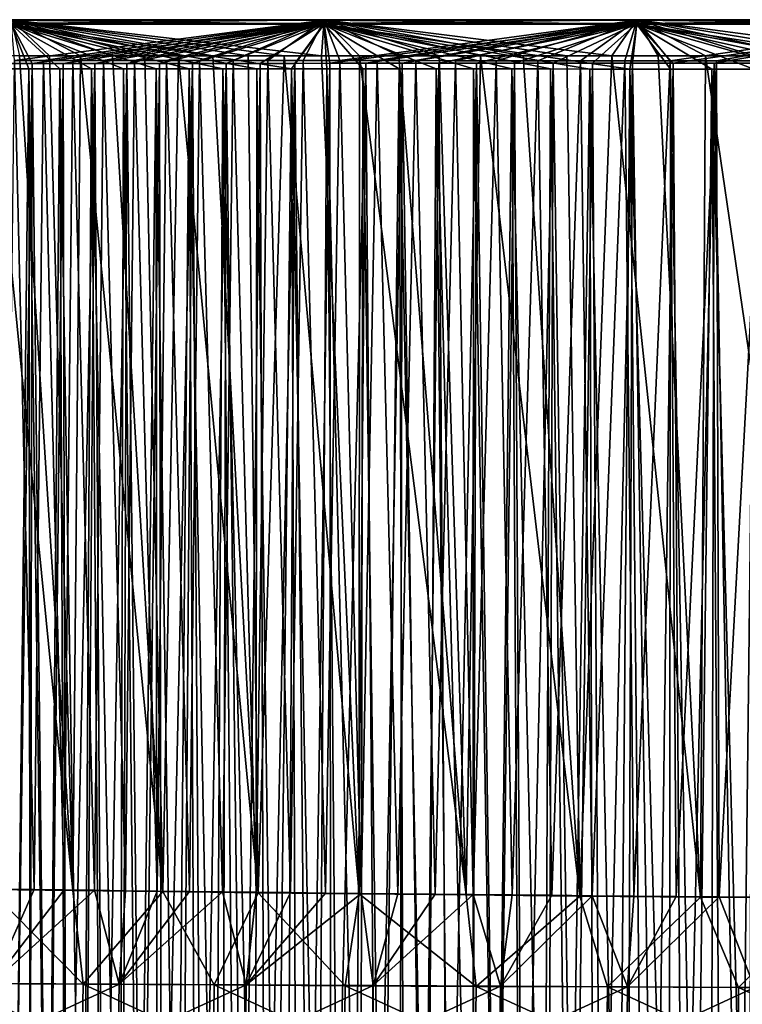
# Model space of a CAD drawing. Header units: millimetres. Extents: x -250 to 250, y -10 to 850.
# Tile 233 of 235: x -108 to -45, y 764 to 850. Entities that reach past the tile are written whole.
import ezdxf

# ---------------------------------------------------------------- set-up
doc = ezdxf.new("R2010")
doc.units = ezdxf.units.MM
doc.header["$LTSCALE"] = 81.481551
for name, color, linetype in [('37', 7, 'CONTINUOUS'), ('38', 7, 'CONTINUOUS'), ('44', 7, 'CONTINUOUS'), ('45', 7, 'CONTINUOUS'), ('47', 7, 'CONTINUOUS')]:
    doc.layers.add(name, color=color, linetype=linetype)

msp = doc.modelspace()

# ---------------------------------------------------------------- linework, layer by layer
at = {"layer": '37', "linetype": 'CONTINUOUS'}
for points in [[(-109.718, 845.835, 0.003), (-107.059, 845.836, 0.003), (-108.804, 724.481, 4.24), (-109.718, 845.835, 0.003)], [(-108.804, 724.481, 4.24), (-107.059, 845.836, 0.003), (-107.267, 724.481, 4.24), (-108.804, 724.481, 4.24)], [(-107.267, 724.481, 4.24), (-107.059, 845.836, 0.003), (-105.705, 724.481, 4.24), (-107.267, 724.481, 4.24)], [(-107.059, 845.836, 0.003), (-104.359, 845.837, 0.003), (-105.705, 724.481, 4.24), (-107.059, 845.836, 0.003)], [(-105.705, 724.481, 4.24), (-104.359, 845.837, 0.003), (-104.119, 724.481, 4.24), (-105.705, 724.481, 4.24)], [(-104.359, 845.837, 0.003), (-101.613, 845.838, 0.003), (-104.119, 724.481, 4.24), (-104.359, 845.837, 0.003)], [(-104.119, 724.481, 4.24), (-101.613, 845.838, 0.003), (-102.509, 724.481, 4.24), (-104.119, 724.481, 4.24)], [(-102.509, 724.481, 4.24), (-101.613, 845.838, 0.003), (-100.874, 724.481, 4.24), (-102.509, 724.481, 4.24)], [(-101.613, 845.838, 0.003), (-98.825, 845.839, 0.003), (-100.874, 724.481, 4.24), (-101.613, 845.838, 0.003)], [(-100.874, 724.481, 4.24), (-98.825, 845.839, 0.003), (-99.212, 724.481, 4.24), (-100.874, 724.481, 4.24)], [(-99.212, 724.481, 4.24), (-98.825, 845.839, 0.003), (-97.524, 724.481, 4.24), (-99.212, 724.481, 4.24)], [(-98.825, 845.839, 0.003), (-95.995, 845.84, 0.003), (-97.524, 724.481, 4.24), (-98.825, 845.839, 0.003)], [(-97.524, 724.481, 4.24), (-95.995, 845.84, 0.003), (-95.809, 724.481, 4.24), (-97.524, 724.481, 4.24)], [(-95.995, 845.84, 0.003), (-93.12, 845.841, 0.003), (-95.809, 724.481, 4.24), (-95.995, 845.84, 0.003)], [(-95.809, 724.481, 4.24), (-93.12, 845.841, 0.003), (-94.068, 724.481, 4.241), (-95.809, 724.481, 4.24)], [(-94.068, 724.481, 4.241), (-93.12, 845.841, 0.003), (-92.3, 724.481, 4.241), (-94.068, 724.481, 4.241)], [(-93.12, 845.841, 0.003), (-90.199, 845.842, 0.003), (-92.3, 724.481, 4.241), (-93.12, 845.841, 0.003)], [(-92.3, 724.481, 4.241), (-90.199, 845.842, 0.003), (-90.504, 724.481, 4.241), (-92.3, 724.481, 4.241)], [(-90.504, 724.481, 4.241), (-90.199, 845.842, 0.003), (-88.678, 724.481, 4.241), (-90.504, 724.481, 4.241)], [(-90.199, 845.842, 0.003), (-87.229, 845.843, 0.003), (-88.678, 724.481, 4.241), (-90.199, 845.842, 0.003)], [(-88.678, 724.481, 4.241), (-87.229, 845.843, 0.003), (-86.824, 724.481, 4.241), (-88.678, 724.481, 4.241)], [(-87.229, 845.843, 0.003), (-84.214, 845.844, 0.003), (-86.824, 724.481, 4.241), (-87.229, 845.843, 0.003)], [(-86.824, 724.481, 4.241), (-84.214, 845.844, 0.003), (-84.942, 724.481, 4.241), (-86.824, 724.481, 4.241)], [(-84.942, 724.481, 4.241), (-84.214, 845.844, 0.003), (-83.03, 724.481, 4.241), (-84.942, 724.481, 4.241)], [(-84.214, 845.844, 0.003), (-81.153, 845.845, 0.003), (-83.03, 724.481, 4.241), (-84.214, 845.844, 0.003)], [(-83.03, 724.481, 4.241), (-81.153, 845.845, 0.003), (-81.089, 724.481, 4.241), (-83.03, 724.481, 4.241)], [(-81.153, 845.845, 0.003), (-78.044, 845.846, 0.003), (-81.089, 724.481, 4.241), (-81.153, 845.845, 0.003)], [(-81.089, 724.481, 4.241), (-78.044, 845.846, 0.003), (-79.116, 724.481, 4.241), (-81.089, 724.481, 4.241)], [(-79.116, 724.481, 4.241), (-78.044, 845.846, 0.003), (-77.111, 724.481, 4.241), (-79.116, 724.481, 4.241)], [(-78.044, 845.846, 0.003), (-74.884, 845.847, 0.003), (-77.111, 724.481, 4.241), (-78.044, 845.846, 0.003)], [(-77.111, 724.481, 4.241), (-74.884, 845.847, 0.003), (-75.076, 724.481, 4.241), (-77.111, 724.481, 4.241)], [(-75.076, 724.481, 4.241), (-74.884, 845.847, 0.003), (-73.01, 724.481, 4.241), (-75.076, 724.481, 4.241)], [(-74.884, 845.847, 0.003), (-71.672, 845.848, 0.003), (-73.01, 724.481, 4.241), (-74.884, 845.847, 0.003)], [(-73.01, 724.481, 4.241), (-71.672, 845.848, 0.003), (-70.912, 724.481, 4.241), (-73.01, 724.481, 4.241)], [(-71.672, 845.848, 0.003), (-68.41, 845.849, 0.003), (-70.912, 724.481, 4.241), (-71.672, 845.848, 0.003)], [(-70.912, 724.481, 4.241), (-68.41, 845.849, 0.003), (-68.779, 724.481, 4.241), (-70.912, 724.481, 4.241)], [(-68.779, 724.481, 4.241), (-68.41, 845.849, 0.003), (-66.611, 724.481, 4.241), (-68.779, 724.481, 4.241)], [(-68.41, 845.849, 0.003), (-65.098, 845.85, 0.003), (-66.611, 724.481, 4.241), (-68.41, 845.849, 0.003)], [(-66.611, 724.481, 4.241), (-65.098, 845.85, 0.003), (-64.411, 724.481, 4.241), (-66.611, 724.481, 4.241)], [(-65.098, 845.85, 0.003), (-61.734, 845.851, 0.002), (-64.411, 724.481, 4.241), (-65.098, 845.85, 0.003)], [(-64.411, 724.481, 4.241), (-61.734, 845.851, 0.002), (-62.177, 724.481, 4.241), (-64.411, 724.481, 4.241)], [(-62.177, 724.481, 4.241), (-61.734, 845.851, 0.002), (-59.908, 724.481, 4.241), (-62.177, 724.481, 4.241)], [(-61.734, 845.851, 0.002), (-58.314, 845.852, 0.002), (-59.908, 724.481, 4.241), (-61.734, 845.851, 0.002)], [(-59.908, 724.481, 4.241), (-58.314, 845.852, 0.002), (-57.602, 724.481, 4.241), (-59.908, 724.481, 4.241)], [(-58.314, 845.852, 0.002), (-54.839, 845.853, 0.002), (-57.602, 724.481, 4.241), (-58.314, 845.852, 0.002)], [(-57.602, 724.481, 4.241), (-54.839, 845.853, 0.002), (-55.259, 724.481, 4.241), (-57.602, 724.481, 4.241)], [(-55.259, 724.481, 4.241), (-54.839, 845.853, 0.002), (-52.879, 724.481, 4.241), (-55.259, 724.481, 4.241)], [(-54.839, 845.853, 0.002), (-51.312, 845.854, 0.002), (-52.879, 724.481, 4.241), (-54.839, 845.853, 0.002)], [(-52.879, 724.481, 4.241), (-51.312, 845.854, 0.002), (-50.464, 724.481, 4.241), (-52.879, 724.481, 4.241)], [(-51.312, 845.854, 0.002), (-47.731, 845.854, 0.002), (-50.464, 724.481, 4.241), (-51.312, 845.854, 0.002)], [(-50.464, 724.481, 4.241), (-47.731, 845.854, 0.002), (-48.01, 724.481, 4.241), (-50.464, 724.481, 4.241)], [(-48.01, 724.481, 4.241), (-47.731, 845.854, 0.002), (-45.518, 724.481, 4.241), (-48.01, 724.481, 4.241)], [(-47.731, 845.854, 0.002), (-44.092, 845.855, 0.002), (-45.518, 724.481, 4.241), (-47.731, 845.854, 0.002)], [(-45.518, 724.481, 4.241), (-44.092, 845.855, 0.002), (-42.984, 724.481, 4.241), (-45.518, 724.481, 4.241)], [(-107.354, 845.367, 399.997), (-110.013, 845.368, 399.997), (-108.715, 724.481, 395.776), (-107.354, 845.367, 399.997)], [(-107.221, 724.481, 395.776), (-107.354, 845.367, 399.997), (-108.715, 724.481, 395.776), (-107.221, 724.481, 395.776)], [(-104.652, 845.366, 399.997), (-107.354, 845.367, 399.997), (-105.707, 724.481, 395.776), (-104.652, 845.366, 399.997)], [(-105.707, 724.481, 395.776), (-107.354, 845.367, 399.997), (-107.221, 724.481, 395.776), (-105.707, 724.481, 395.776)], [(-104.172, 724.481, 395.776), (-104.652, 845.366, 399.997), (-105.707, 724.481, 395.776), (-104.172, 724.481, 395.776)], [(-101.905, 845.365, 399.997), (-104.652, 845.366, 399.997), (-102.617, 724.481, 395.776), (-101.905, 845.365, 399.997)], [(-102.617, 724.481, 395.776), (-104.652, 845.366, 399.997), (-104.172, 724.481, 395.776), (-102.617, 724.481, 395.776)], [(-101.039, 724.481, 395.776), (-101.905, 845.365, 399.997), (-102.617, 724.481, 395.776), (-101.039, 724.481, 395.776)], [(-99.115, 845.364, 399.997), (-101.905, 845.365, 399.997), (-99.44, 724.481, 395.776), (-99.115, 845.364, 399.997)], [(-99.44, 724.481, 395.776), (-101.905, 845.365, 399.997), (-101.039, 724.481, 395.776), (-99.44, 724.481, 395.776)], [(-97.821, 724.481, 395.776), (-99.115, 845.364, 399.997), (-99.44, 724.481, 395.776), (-97.821, 724.481, 395.776)], [(-96.283, 845.363, 399.997), (-99.115, 845.364, 399.997), (-97.821, 724.481, 395.776), (-96.283, 845.363, 399.997)], [(-96.18, 724.481, 395.776), (-96.283, 845.363, 399.997), (-97.821, 724.481, 395.776), (-96.18, 724.481, 395.776)], [(-93.406, 845.362, 399.997), (-96.283, 845.363, 399.997), (-94.516, 724.481, 395.776), (-93.406, 845.362, 399.997)], [(-94.516, 724.481, 395.776), (-96.283, 845.363, 399.997), (-96.18, 724.481, 395.776), (-94.516, 724.481, 395.776)], [(-92.829, 724.481, 395.776), (-93.406, 845.362, 399.997), (-94.516, 724.481, 395.776), (-92.829, 724.481, 395.776)], [(-90.482, 845.361, 399.997), (-93.406, 845.362, 399.997), (-91.119, 724.481, 395.776), (-90.482, 845.361, 399.997)], [(-91.119, 724.481, 395.776), (-93.406, 845.362, 399.997), (-92.829, 724.481, 395.776), (-91.119, 724.481, 395.776)], [(-89.387, 724.481, 395.776), (-90.482, 845.361, 399.997), (-91.119, 724.481, 395.776), (-89.387, 724.481, 395.776)], [(-87.509, 845.36, 399.997), (-90.482, 845.361, 399.997), (-87.632, 724.481, 395.776), (-87.509, 845.36, 399.997)], [(-87.632, 724.481, 395.776), (-90.482, 845.361, 399.997), (-89.387, 724.481, 395.776), (-87.632, 724.481, 395.776)], [(-85.853, 724.481, 395.776), (-87.509, 845.36, 399.997), (-87.632, 724.481, 395.776), (-85.853, 724.481, 395.776)], [(-84.489, 845.359, 399.997), (-87.509, 845.36, 399.997), (-85.853, 724.481, 395.776), (-84.489, 845.359, 399.997)], [(-84.049, 724.481, 395.776), (-84.489, 845.359, 399.997), (-85.853, 724.481, 395.776), (-84.049, 724.481, 395.776)], [(-81.424, 845.358, 399.997), (-84.489, 845.359, 399.997), (-82.221, 724.481, 395.776), (-81.424, 845.358, 399.997)], [(-82.221, 724.481, 395.776), (-84.489, 845.359, 399.997), (-84.049, 724.481, 395.776), (-82.221, 724.481, 395.776)], [(-80.369, 724.481, 395.776), (-81.424, 845.358, 399.997), (-82.221, 724.481, 395.776), (-80.369, 724.481, 395.776)], [(-78.31, 845.357, 399.997), (-81.424, 845.358, 399.997), (-78.492, 724.481, 395.776), (-78.31, 845.357, 399.997)], [(-78.492, 724.481, 395.776), (-81.424, 845.358, 399.997), (-80.369, 724.481, 395.776), (-78.492, 724.481, 395.776)], [(-76.59, 724.481, 395.776), (-78.31, 845.357, 399.997), (-78.492, 724.481, 395.776), (-76.59, 724.481, 395.776)], [(-75.145, 845.356, 399.997), (-78.31, 845.357, 399.997), (-76.59, 724.481, 395.776), (-75.145, 845.356, 399.997)], [(-74.661, 724.481, 395.776), (-75.145, 845.356, 399.997), (-76.59, 724.481, 395.776), (-74.661, 724.481, 395.776)], [(-71.927, 845.355, 399.997), (-75.145, 845.356, 399.997), (-72.705, 724.481, 395.776), (-71.927, 845.355, 399.997)], [(-72.705, 724.481, 395.776), (-75.145, 845.356, 399.997), (-74.661, 724.481, 395.776), (-72.705, 724.481, 395.776)], [(-70.724, 724.481, 395.776), (-71.927, 845.355, 399.997), (-72.705, 724.481, 395.776), (-70.724, 724.481, 395.776)], [(-68.659, 845.354, 399.997), (-71.927, 845.355, 399.997), (-68.717, 724.481, 395.776), (-68.659, 845.354, 399.997)], [(-68.717, 724.481, 395.776), (-71.927, 845.355, 399.997), (-70.724, 724.481, 395.776), (-68.717, 724.481, 395.776)], [(-66.683, 724.481, 395.776), (-68.659, 845.354, 399.997), (-68.717, 724.481, 395.776), (-66.683, 724.481, 395.776)], [(-65.341, 845.353, 399.997), (-68.659, 845.354, 399.997), (-66.683, 724.481, 395.776), (-65.341, 845.353, 399.997)], [(-64.62, 724.481, 395.776), (-65.341, 845.353, 399.997), (-66.683, 724.481, 395.776), (-64.62, 724.481, 395.776)], [(-61.969, 845.352, 399.997), (-65.341, 845.353, 399.997), (-62.529, 724.481, 395.776), (-61.969, 845.352, 399.997)], [(-62.529, 724.481, 395.776), (-65.341, 845.353, 399.997), (-64.62, 724.481, 395.776), (-62.529, 724.481, 395.776)], [(-60.41, 724.481, 395.776), (-61.969, 845.352, 399.997), (-62.529, 724.481, 395.776), (-60.41, 724.481, 395.776)], [(-58.542, 845.351, 399.997), (-61.969, 845.352, 399.997), (-60.41, 724.481, 395.776), (-58.542, 845.351, 399.997)], [(-58.263, 724.481, 395.776), (-58.542, 845.351, 399.997), (-60.41, 724.481, 395.776), (-58.263, 724.481, 395.776)], [(-55.058, 845.35, 399.997), (-58.542, 845.351, 399.997), (-56.087, 724.481, 395.776), (-55.058, 845.35, 399.997)], [(-56.087, 724.481, 395.776), (-58.542, 845.351, 399.997), (-58.263, 724.481, 395.776), (-56.087, 724.481, 395.776)], [(-53.881, 724.481, 395.776), (-55.058, 845.35, 399.997), (-56.087, 724.481, 395.776), (-53.881, 724.481, 395.776)], [(-51.52, 845.35, 399.997), (-55.058, 845.35, 399.997), (-51.644, 724.481, 395.776), (-51.52, 845.35, 399.997)], [(-51.644, 724.481, 395.776), (-55.058, 845.35, 399.997), (-53.881, 724.481, 395.776), (-51.644, 724.481, 395.776)], [(-49.378, 724.481, 395.776), (-51.52, 845.35, 399.997), (-51.644, 724.481, 395.776), (-49.378, 724.481, 395.776)], [(-47.928, 845.349, 399.997), (-51.52, 845.35, 399.997), (-49.378, 724.481, 395.776), (-47.928, 845.349, 399.997)], [(-47.082, 724.481, 395.776), (-47.928, 845.349, 399.997), (-49.378, 724.481, 395.776), (-47.082, 724.481, 395.776)], [(-44.277, 845.348, 399.997), (-47.928, 845.349, 399.997), (-44.755, 724.481, 395.777), (-44.277, 845.348, 399.997)], [(-44.755, 724.481, 395.777), (-47.928, 845.349, 399.997), (-47.082, 724.481, 395.776), (-44.755, 724.481, 395.777)]]:
    msp.add_3dface(points, dxfattribs=at)
at = {"layer": '38', "linetype": 'CONTINUOUS'}
for points in [[(-103.53, 773.881, 17.393), (-110.726, 846.493, 8.013), (-110.774, 773.968, 17.386), (-103.53, 773.881, 17.393)], [(-108.168, 846.494, 8.011), (-110.726, 846.493, 8.013), (-103.53, 773.881, 17.393), (-108.168, 846.494, 8.011)], [(-105.547, 846.495, 8.009), (-108.168, 846.494, 8.011), (-103.53, 773.881, 17.393), (-105.547, 846.495, 8.009)], [(-102.854, 846.495, 8.007), (-105.547, 846.495, 8.009), (-103.53, 773.881, 17.393), (-102.854, 846.495, 8.007)], [(-95.704, 773.789, 17.401), (-102.854, 846.495, 8.007), (-103.53, 773.881, 17.393), (-95.704, 773.789, 17.401)], [(-100.089, 846.496, 8.005), (-102.854, 846.495, 8.007), (-95.704, 773.789, 17.401), (-100.089, 846.496, 8.005)], [(-97.255, 846.497, 8.003), (-100.089, 846.496, 8.005), (-95.704, 773.789, 17.401), (-97.255, 846.497, 8.003)], [(-94.344, 846.498, 8.001), (-97.255, 846.497, 8.003), (-95.704, 773.789, 17.401), (-94.344, 846.498, 8.001)], [(-87.403, 773.693, 17.409), (-94.344, 846.498, 8.001), (-95.704, 773.789, 17.401), (-87.403, 773.693, 17.409)], [(-91.352, 846.499, 7.999), (-94.344, 846.498, 8.001), (-87.403, 773.693, 17.409), (-91.352, 846.499, 7.999)], [(-88.284, 846.5, 7.997), (-91.352, 846.499, 7.999), (-87.403, 773.693, 17.409), (-88.284, 846.5, 7.997)], [(-85.134, 846.501, 7.995), (-88.284, 846.5, 7.997), (-87.403, 773.693, 17.409), (-85.134, 846.501, 7.995)], [(-78.615, 773.596, 17.417), (-85.134, 846.501, 7.995), (-87.403, 773.693, 17.409), (-78.615, 773.596, 17.417)], [(-81.896, 846.502, 7.993), (-85.134, 846.501, 7.995), (-78.615, 773.596, 17.417), (-81.896, 846.502, 7.993)], [(-78.572, 846.503, 7.991), (-81.896, 846.502, 7.993), (-78.615, 773.596, 17.417), (-78.572, 846.503, 7.991)], [(-69.31, 773.499, 17.425), (-78.572, 846.503, 7.991), (-78.615, 773.596, 17.417), (-69.31, 773.499, 17.425)], [(-75.16, 846.503, 7.989), (-78.572, 846.503, 7.991), (-69.31, 773.499, 17.425), (-75.16, 846.503, 7.989)], [(-71.651, 846.504, 7.987), (-75.16, 846.503, 7.989), (-69.31, 773.499, 17.425), (-71.651, 846.504, 7.987)], [(-68.047, 846.505, 7.985), (-71.651, 846.504, 7.987), (-69.31, 773.499, 17.425), (-68.047, 846.505, 7.985)], [(-59.431, 773.405, 17.434), (-68.047, 846.505, 7.985), (-69.31, 773.499, 17.425), (-59.431, 773.405, 17.434)], [(-64.347, 846.506, 7.983), (-68.047, 846.505, 7.985), (-59.431, 773.405, 17.434), (-64.347, 846.506, 7.983)], [(-60.541, 846.507, 7.981), (-64.347, 846.506, 7.983), (-59.431, 773.405, 17.434), (-60.541, 846.507, 7.981)], [(-56.628, 846.508, 7.979), (-60.541, 846.507, 7.981), (-59.431, 773.405, 17.434), (-56.628, 846.508, 7.979)], [(-48.934, 773.319, 17.442), (-56.628, 846.508, 7.979), (-59.431, 773.405, 17.434), (-48.934, 773.319, 17.442)], [(-52.611, 846.508, 7.978), (-56.628, 846.508, 7.979), (-48.934, 773.319, 17.442), (-52.611, 846.508, 7.978)], [(-48.478, 846.509, 7.976), (-52.611, 846.508, 7.978), (-48.934, 773.319, 17.442), (-48.478, 846.509, 7.976)], [(-37.781, 773.244, 17.448), (-48.478, 846.509, 7.976), (-48.934, 773.319, 17.442), (-37.781, 773.244, 17.448)], [(-44.225, 846.51, 7.975), (-48.478, 846.509, 7.976), (-37.781, 773.244, 17.448), (-44.225, 846.51, 7.975)], [(-109.42, 773.993, 381.902), (-108.597, 846.088, 391.08), (-106.879, 773.963, 381.897), (-109.42, 773.993, 381.902)], [(-108.597, 846.088, 391.08), (-106.086, 846.087, 391.078), (-106.879, 773.963, 381.897), (-108.597, 846.088, 391.08)], [(-106.879, 773.963, 381.897), (-106.086, 846.087, 391.078), (-104.287, 773.931, 381.891), (-106.879, 773.963, 381.897)], [(-106.086, 846.087, 391.078), (-103.512, 846.086, 391.076), (-104.287, 773.931, 381.891), (-106.086, 846.087, 391.078)], [(-104.287, 773.931, 381.891), (-103.512, 846.086, 391.076), (-101.641, 773.9, 381.886), (-104.287, 773.931, 381.891)], [(-103.512, 846.086, 391.076), (-100.869, 846.085, 391.074), (-101.641, 773.9, 381.886), (-103.512, 846.086, 391.076)], [(-101.641, 773.9, 381.886), (-100.869, 846.085, 391.074), (-98.94, 773.868, 381.88), (-101.641, 773.9, 381.886)], [(-100.869, 846.085, 391.074), (-98.155, 846.084, 391.072), (-98.94, 773.868, 381.88), (-100.869, 846.085, 391.074)], [(-98.94, 773.868, 381.88), (-98.155, 846.084, 391.072), (-96.189, 773.835, 381.874), (-98.94, 773.868, 381.88)], [(-98.155, 846.084, 391.072), (-95.372, 846.083, 391.07), (-96.189, 773.835, 381.874), (-98.155, 846.084, 391.072)], [(-96.189, 773.835, 381.874), (-95.372, 846.083, 391.07), (-93.381, 773.802, 381.869), (-96.189, 773.835, 381.874)], [(-95.372, 846.083, 391.07), (-92.515, 846.082, 391.068), (-93.381, 773.802, 381.869), (-95.372, 846.083, 391.07)], [(-93.381, 773.802, 381.869), (-92.515, 846.082, 391.068), (-90.513, 773.769, 381.863), (-93.381, 773.802, 381.869)], [(-92.515, 846.082, 391.068), (-89.579, 846.081, 391.066), (-90.513, 773.769, 381.863), (-92.515, 846.082, 391.068)], [(-90.513, 773.769, 381.863), (-89.579, 846.081, 391.066), (-87.584, 773.735, 381.857), (-90.513, 773.769, 381.863)], [(-89.579, 846.081, 391.066), (-86.568, 846.081, 391.064), (-87.584, 773.735, 381.857), (-89.579, 846.081, 391.066)], [(-87.584, 773.735, 381.857), (-86.568, 846.081, 391.064), (-84.597, 773.702, 381.851), (-87.584, 773.735, 381.857)], [(-86.568, 846.081, 391.064), (-83.477, 846.08, 391.063), (-84.597, 773.702, 381.851), (-86.568, 846.081, 391.064)], [(-84.597, 773.702, 381.851), (-83.477, 846.08, 391.063), (-81.549, 773.667, 381.845), (-84.597, 773.702, 381.851)], [(-83.477, 846.08, 391.063), (-80.298, 846.079, 391.061), (-81.549, 773.667, 381.845), (-83.477, 846.08, 391.063)], [(-81.549, 773.667, 381.845), (-80.298, 846.079, 391.061), (-78.435, 773.633, 381.84), (-81.549, 773.667, 381.845)], [(-80.298, 846.079, 391.061), (-77.037, 846.078, 391.059), (-78.435, 773.633, 381.84), (-80.298, 846.079, 391.061)], [(-78.435, 773.633, 381.84), (-77.037, 846.078, 391.059), (-75.255, 773.599, 381.834), (-78.435, 773.633, 381.84)], [(-77.037, 846.078, 391.059), (-73.689, 846.077, 391.057), (-75.255, 773.599, 381.834), (-77.037, 846.078, 391.059)], [(-75.255, 773.599, 381.834), (-73.689, 846.077, 391.057), (-72.011, 773.565, 381.828), (-75.255, 773.599, 381.834)], [(-73.689, 846.077, 391.057), (-70.246, 846.076, 391.055), (-72.011, 773.565, 381.828), (-73.689, 846.077, 391.057)], [(-72.011, 773.565, 381.828), (-70.246, 846.076, 391.055), (-68.7, 773.531, 381.822), (-72.011, 773.565, 381.828)], [(-70.246, 846.076, 391.055), (-66.71, 846.076, 391.053), (-68.7, 773.531, 381.822), (-70.246, 846.076, 391.055)], [(-68.7, 773.531, 381.822), (-66.71, 846.076, 391.053), (-65.316, 773.498, 381.817), (-68.7, 773.531, 381.822)], [(-66.71, 846.076, 391.053), (-63.08, 846.075, 391.051), (-65.316, 773.498, 381.817), (-66.71, 846.076, 391.053)], [(-65.316, 773.498, 381.817), (-63.08, 846.075, 391.051), (-61.859, 773.465, 381.811), (-65.316, 773.498, 381.817)], [(-63.08, 846.075, 391.051), (-59.347, 846.074, 391.05), (-61.859, 773.465, 381.811), (-63.08, 846.075, 391.051)], [(-61.859, 773.465, 381.811), (-59.347, 846.074, 391.05), (-58.333, 773.432, 381.806), (-61.859, 773.465, 381.811)], [(-59.347, 846.074, 391.05), (-55.509, 846.073, 391.048), (-58.333, 773.432, 381.806), (-59.347, 846.074, 391.05)], [(-58.333, 773.432, 381.806), (-55.509, 846.073, 391.048), (-54.732, 773.401, 381.801), (-58.333, 773.432, 381.806)], [(-55.509, 846.073, 391.048), (-51.569, 846.073, 391.046), (-54.732, 773.401, 381.801), (-55.509, 846.073, 391.048)], [(-54.732, 773.401, 381.801), (-51.569, 846.073, 391.046), (-51.05, 773.371, 381.796), (-54.732, 773.401, 381.801)], [(-51.569, 846.073, 391.046), (-47.516, 846.072, 391.045), (-51.05, 773.371, 381.796), (-51.569, 846.073, 391.046)], [(-51.05, 773.371, 381.796), (-47.516, 846.072, 391.045), (-47.287, 773.342, 381.791), (-51.05, 773.371, 381.796)], [(-47.516, 846.072, 391.045), (-43.345, 846.071, 391.043), (-47.287, 773.342, 381.791), (-47.516, 846.072, 391.045)], [(-47.287, 773.342, 381.791), (-43.345, 846.071, 391.043), (-43.447, 773.314, 381.786), (-47.287, 773.342, 381.791)]]:
    msp.add_3dface(points, dxfattribs=at)
at = {"layer": '44', "linetype": 'CONTINUOUS'}
for points in [[(-109.42, 773.993, 381.902), (-106.879, 773.963, 381.897), (-110.557, 765.804, 379.591), (-109.42, 773.993, 381.902)], [(-106.879, 773.963, 381.897), (-104.287, 773.931, 381.891), (-110.557, 765.804, 379.591), (-106.879, 773.963, 381.897)], [(-104.287, 773.931, 381.891), (-101.641, 773.9, 381.886), (-110.557, 765.804, 379.591), (-104.287, 773.931, 381.891)], [(-101.641, 773.9, 381.886), (-99.5, 765.736, 379.591), (-110.557, 765.804, 379.591), (-101.641, 773.9, 381.886)], [(-101.641, 773.9, 381.886), (-98.94, 773.868, 381.88), (-99.5, 765.736, 379.591), (-101.641, 773.9, 381.886)], [(-98.94, 773.868, 381.88), (-96.189, 773.835, 381.874), (-99.5, 765.736, 379.591), (-98.94, 773.868, 381.88)], [(-96.189, 773.835, 381.874), (-93.381, 773.802, 381.869), (-99.5, 765.736, 379.591), (-96.189, 773.835, 381.874)], [(-93.381, 773.802, 381.869), (-90.513, 773.769, 381.863), (-99.5, 765.736, 379.591), (-93.381, 773.802, 381.869)], [(-90.513, 773.769, 381.863), (-88.444, 765.67, 379.591), (-99.5, 765.736, 379.591), (-90.513, 773.769, 381.863)], [(-90.513, 773.769, 381.863), (-87.584, 773.735, 381.857), (-88.444, 765.67, 379.591), (-90.513, 773.769, 381.863)], [(-87.584, 773.735, 381.857), (-84.597, 773.702, 381.851), (-88.444, 765.67, 379.591), (-87.584, 773.735, 381.857)], [(-84.597, 773.702, 381.851), (-81.549, 773.667, 381.845), (-88.444, 765.67, 379.591), (-84.597, 773.702, 381.851)], [(-81.549, 773.667, 381.845), (-78.435, 773.633, 381.84), (-88.444, 765.67, 379.591), (-81.549, 773.667, 381.845)], [(-78.435, 773.633, 381.84), (-77.389, 765.608, 379.592), (-88.444, 765.67, 379.591), (-78.435, 773.633, 381.84)], [(-78.435, 773.633, 381.84), (-75.255, 773.599, 381.834), (-77.389, 765.608, 379.592), (-78.435, 773.633, 381.84)], [(-75.255, 773.599, 381.834), (-72.011, 773.565, 381.828), (-77.389, 765.608, 379.592), (-75.255, 773.599, 381.834)], [(-72.011, 773.565, 381.828), (-68.7, 773.531, 381.822), (-77.389, 765.608, 379.592), (-72.011, 773.565, 381.828)], [(-68.7, 773.531, 381.822), (-66.333, 765.549, 379.592), (-77.389, 765.608, 379.592), (-68.7, 773.531, 381.822)], [(-68.7, 773.531, 381.822), (-65.316, 773.498, 381.817), (-66.333, 765.549, 379.592), (-68.7, 773.531, 381.822)], [(-65.316, 773.498, 381.817), (-61.859, 773.465, 381.811), (-66.333, 765.549, 379.592), (-65.316, 773.498, 381.817)], [(-61.859, 773.465, 381.811), (-58.333, 773.432, 381.806), (-66.333, 765.549, 379.592), (-61.859, 773.465, 381.811)], [(-58.333, 773.432, 381.806), (-55.277, 765.497, 379.593), (-66.333, 765.549, 379.592), (-58.333, 773.432, 381.806)], [(-58.333, 773.432, 381.806), (-54.732, 773.401, 381.801), (-55.277, 765.497, 379.593), (-58.333, 773.432, 381.806)], [(-54.732, 773.401, 381.801), (-51.05, 773.371, 381.796), (-55.277, 765.497, 379.593), (-54.732, 773.401, 381.801)], [(-51.05, 773.371, 381.796), (-47.287, 773.342, 381.791), (-55.277, 765.497, 379.593), (-51.05, 773.371, 381.796)], [(-47.287, 773.342, 381.791), (-44.222, 765.453, 379.594), (-55.277, 765.497, 379.593), (-47.287, 773.342, 381.791)], [(-47.287, 773.342, 381.791), (-43.447, 773.314, 381.786), (-44.222, 765.453, 379.594), (-47.287, 773.342, 381.791)], [(-99.5, 765.736, 379.591), (-110.631, 760.596, 374.311), (-110.557, 765.804, 379.591), (-99.5, 765.736, 379.591)], [(-99.573, 760.535, 374.364), (-110.631, 760.596, 374.311), (-99.5, 765.736, 379.591), (-99.573, 760.535, 374.364)], [(-88.444, 765.67, 379.591), (-99.573, 760.535, 374.364), (-99.5, 765.736, 379.591), (-88.444, 765.67, 379.591)], [(-88.514, 760.475, 374.417), (-99.573, 760.535, 374.364), (-88.444, 765.67, 379.591), (-88.514, 760.475, 374.417)], [(-77.389, 765.608, 379.592), (-88.514, 760.475, 374.417), (-88.444, 765.67, 379.591), (-77.389, 765.608, 379.592)], [(-77.454, 760.419, 374.468), (-88.514, 760.475, 374.417), (-77.389, 765.608, 379.592), (-77.454, 760.419, 374.468)], [(-66.333, 765.549, 379.592), (-77.454, 760.419, 374.468), (-77.389, 765.608, 379.592), (-66.333, 765.549, 379.592)], [(-66.392, 760.367, 374.516), (-77.454, 760.419, 374.468), (-66.333, 765.549, 379.592), (-66.392, 760.367, 374.516)], [(-55.277, 765.497, 379.593), (-66.392, 760.367, 374.516), (-66.333, 765.549, 379.592), (-55.277, 765.497, 379.593)], [(-55.329, 760.321, 374.56), (-66.392, 760.367, 374.516), (-55.277, 765.497, 379.593), (-55.329, 760.321, 374.56)], [(-44.222, 765.453, 379.594), (-55.329, 760.321, 374.56), (-55.277, 765.497, 379.593), (-44.222, 765.453, 379.594)], [(-44.263, 760.283, 374.596), (-55.329, 760.321, 374.56), (-44.222, 765.453, 379.594), (-44.263, 760.283, 374.596)]]:
    msp.add_3dface(points, dxfattribs=at)
at = {"layer": '45', "linetype": 'CONTINUOUS'}
for points in [[(-110.013, 845.368, 399.997), (-107.354, 845.367, 399.997), (-108.896, 849.245, 398.01), (-110.013, 845.368, 399.997)], [(-107.059, 845.836, 0.003), (-109.718, 845.835, 0.003), (-108.899, 849.318, 1.781), (-107.059, 845.836, 0.003)], [(-108.897, 849.639, 5.687), (-81.673, 849.64, 5.673), (-108.899, 849.318, 1.781), (-108.897, 849.639, 5.687)], [(-108.899, 849.318, 1.781), (-81.673, 849.64, 5.673), (-81.674, 849.319, 1.777), (-108.899, 849.318, 1.781)], [(-107.059, 845.836, 0.003), (-108.899, 849.318, 1.781), (-81.674, 849.319, 1.777), (-107.059, 845.836, 0.003)], [(-108.897, 849.639, 5.687), (-81.896, 846.502, 7.993), (-81.673, 849.64, 5.673), (-108.897, 849.639, 5.687)], [(-108.168, 846.494, 8.011), (-105.547, 846.495, 8.009), (-108.897, 849.639, 5.687), (-108.168, 846.494, 8.011)], [(-105.547, 846.495, 8.009), (-102.854, 846.495, 8.007), (-108.897, 849.639, 5.687), (-105.547, 846.495, 8.009)], [(-102.854, 846.495, 8.007), (-100.089, 846.496, 8.005), (-108.897, 849.639, 5.687), (-102.854, 846.495, 8.007)], [(-100.089, 846.496, 8.005), (-97.255, 846.497, 8.003), (-108.897, 849.639, 5.687), (-100.089, 846.496, 8.005)], [(-97.255, 846.497, 8.003), (-94.344, 846.498, 8.001), (-108.897, 849.639, 5.687), (-97.255, 846.497, 8.003)], [(-94.344, 846.498, 8.001), (-91.352, 846.499, 7.999), (-108.897, 849.639, 5.687), (-94.344, 846.498, 8.001)], [(-91.352, 846.499, 7.999), (-88.284, 846.5, 7.997), (-108.897, 849.639, 5.687), (-91.352, 846.499, 7.999)], [(-88.284, 846.5, 7.997), (-85.134, 846.501, 7.995), (-108.897, 849.639, 5.687), (-88.284, 846.5, 7.997)], [(-85.134, 846.501, 7.995), (-81.896, 846.502, 7.993), (-108.897, 849.639, 5.687), (-85.134, 846.501, 7.995)], [(-81.673, 849.594, 393.648), (-108.597, 846.088, 391.08), (-108.897, 849.595, 393.661), (-81.673, 849.594, 393.648)], [(-81.673, 849.594, 393.648), (-108.897, 849.595, 393.661), (-81.672, 849.244, 398.006), (-81.673, 849.594, 393.648)], [(-81.672, 849.244, 398.006), (-108.897, 849.595, 393.661), (-108.896, 849.245, 398.01), (-81.672, 849.244, 398.006)], [(-107.354, 845.367, 399.997), (-104.652, 845.366, 399.997), (-108.896, 849.245, 398.01), (-107.354, 845.367, 399.997)], [(-104.652, 845.366, 399.997), (-101.905, 845.365, 399.997), (-108.896, 849.245, 398.01), (-104.652, 845.366, 399.997)], [(-101.905, 845.365, 399.997), (-99.115, 845.364, 399.997), (-108.896, 849.245, 398.01), (-101.905, 845.365, 399.997)], [(-99.115, 845.364, 399.997), (-96.283, 845.363, 399.997), (-108.896, 849.245, 398.01), (-99.115, 845.364, 399.997)], [(-96.283, 845.363, 399.997), (-93.406, 845.362, 399.997), (-108.896, 849.245, 398.01), (-96.283, 845.363, 399.997)], [(-93.406, 845.362, 399.997), (-90.482, 845.361, 399.997), (-108.896, 849.245, 398.01), (-93.406, 845.362, 399.997)], [(-90.482, 845.361, 399.997), (-87.509, 845.36, 399.997), (-108.896, 849.245, 398.01), (-90.482, 845.361, 399.997)], [(-87.509, 845.36, 399.997), (-84.489, 845.359, 399.997), (-108.896, 849.245, 398.01), (-87.509, 845.36, 399.997)], [(-84.489, 845.359, 399.997), (-81.672, 849.244, 398.006), (-108.896, 849.245, 398.01), (-84.489, 845.359, 399.997)], [(-106.086, 846.087, 391.078), (-108.597, 846.088, 391.08), (-81.673, 849.594, 393.648), (-106.086, 846.087, 391.078)], [(-104.359, 845.837, 0.003), (-107.059, 845.836, 0.003), (-81.674, 849.319, 1.777), (-104.359, 845.837, 0.003)], [(-103.512, 846.086, 391.076), (-106.086, 846.087, 391.078), (-81.673, 849.594, 393.648), (-103.512, 846.086, 391.076)], [(-101.613, 845.838, 0.003), (-104.359, 845.837, 0.003), (-81.674, 849.319, 1.777), (-101.613, 845.838, 0.003)], [(-100.869, 846.085, 391.074), (-103.512, 846.086, 391.076), (-81.673, 849.594, 393.648), (-100.869, 846.085, 391.074)], [(-98.825, 845.839, 0.003), (-101.613, 845.838, 0.003), (-81.674, 849.319, 1.777), (-98.825, 845.839, 0.003)], [(-98.155, 846.084, 391.072), (-100.869, 846.085, 391.074), (-81.673, 849.594, 393.648), (-98.155, 846.084, 391.072)], [(-95.995, 845.84, 0.003), (-98.825, 845.839, 0.003), (-81.674, 849.319, 1.777), (-95.995, 845.84, 0.003)], [(-95.372, 846.083, 391.07), (-98.155, 846.084, 391.072), (-81.673, 849.594, 393.648), (-95.372, 846.083, 391.07)], [(-93.12, 845.841, 0.003), (-95.995, 845.84, 0.003), (-81.674, 849.319, 1.777), (-93.12, 845.841, 0.003)], [(-92.515, 846.082, 391.068), (-95.372, 846.083, 391.07), (-81.673, 849.594, 393.648), (-92.515, 846.082, 391.068)], [(-90.199, 845.842, 0.003), (-93.12, 845.841, 0.003), (-81.674, 849.319, 1.777), (-90.199, 845.842, 0.003)], [(-89.579, 846.081, 391.066), (-92.515, 846.082, 391.068), (-81.673, 849.594, 393.648), (-89.579, 846.081, 391.066)], [(-87.229, 845.843, 0.003), (-90.199, 845.842, 0.003), (-81.674, 849.319, 1.777), (-87.229, 845.843, 0.003)], [(-86.568, 846.081, 391.064), (-89.579, 846.081, 391.066), (-81.673, 849.594, 393.648), (-86.568, 846.081, 391.064)], [(-84.214, 845.844, 0.003), (-87.229, 845.843, 0.003), (-81.674, 849.319, 1.777), (-84.214, 845.844, 0.003)], [(-83.477, 846.08, 391.063), (-86.568, 846.081, 391.064), (-81.673, 849.594, 393.648), (-83.477, 846.08, 391.063)], [(-84.489, 845.359, 399.997), (-81.424, 845.358, 399.997), (-81.672, 849.244, 398.006), (-84.489, 845.359, 399.997)], [(-81.153, 845.845, 0.003), (-84.214, 845.844, 0.003), (-81.674, 849.319, 1.777), (-81.153, 845.845, 0.003)], [(-80.298, 846.079, 391.061), (-83.477, 846.08, 391.063), (-81.673, 849.594, 393.648), (-80.298, 846.079, 391.061)], [(-81.896, 846.502, 7.993), (-78.572, 846.503, 7.991), (-81.673, 849.64, 5.673), (-81.896, 846.502, 7.993)], [(-81.673, 849.64, 5.673), (-54.448, 849.641, 5.663), (-81.674, 849.319, 1.777), (-81.673, 849.64, 5.673)], [(-81.674, 849.319, 1.777), (-54.448, 849.641, 5.663), (-54.449, 849.32, 1.773), (-81.674, 849.319, 1.777)], [(-81.153, 845.845, 0.003), (-81.674, 849.319, 1.777), (-54.449, 849.32, 1.773), (-81.153, 845.845, 0.003)], [(-81.673, 849.64, 5.673), (-56.628, 846.508, 7.979), (-54.448, 849.641, 5.663), (-81.673, 849.64, 5.673)], [(-78.572, 846.503, 7.991), (-75.16, 846.503, 7.989), (-81.673, 849.64, 5.673), (-78.572, 846.503, 7.991)], [(-75.16, 846.503, 7.989), (-71.651, 846.504, 7.987), (-81.673, 849.64, 5.673), (-75.16, 846.503, 7.989)], [(-71.651, 846.504, 7.987), (-68.047, 846.505, 7.985), (-81.673, 849.64, 5.673), (-71.651, 846.504, 7.987)], [(-68.047, 846.505, 7.985), (-64.347, 846.506, 7.983), (-81.673, 849.64, 5.673), (-68.047, 846.505, 7.985)], [(-64.347, 846.506, 7.983), (-60.541, 846.507, 7.981), (-81.673, 849.64, 5.673), (-64.347, 846.506, 7.983)], [(-60.541, 846.507, 7.981), (-56.628, 846.508, 7.979), (-81.673, 849.64, 5.673), (-60.541, 846.507, 7.981)], [(-54.448, 849.593, 393.638), (-80.298, 846.079, 391.061), (-81.673, 849.594, 393.648), (-54.448, 849.593, 393.638)], [(-54.448, 849.593, 393.638), (-81.673, 849.594, 393.648), (-54.447, 849.243, 398.003), (-54.448, 849.593, 393.638)], [(-54.447, 849.243, 398.003), (-81.673, 849.594, 393.648), (-81.672, 849.244, 398.006), (-54.447, 849.243, 398.003)], [(-81.424, 845.358, 399.997), (-78.31, 845.357, 399.997), (-81.672, 849.244, 398.006), (-81.424, 845.358, 399.997)], [(-78.31, 845.357, 399.997), (-75.145, 845.356, 399.997), (-81.672, 849.244, 398.006), (-78.31, 845.357, 399.997)], [(-75.145, 845.356, 399.997), (-71.927, 845.355, 399.997), (-81.672, 849.244, 398.006), (-75.145, 845.356, 399.997)], [(-71.927, 845.355, 399.997), (-68.659, 845.354, 399.997), (-81.672, 849.244, 398.006), (-71.927, 845.355, 399.997)], [(-68.659, 845.354, 399.997), (-65.341, 845.353, 399.997), (-81.672, 849.244, 398.006), (-68.659, 845.354, 399.997)], [(-65.341, 845.353, 399.997), (-61.969, 845.352, 399.997), (-81.672, 849.244, 398.006), (-65.341, 845.353, 399.997)], [(-61.969, 845.352, 399.997), (-58.542, 845.351, 399.997), (-81.672, 849.244, 398.006), (-61.969, 845.352, 399.997)], [(-58.542, 845.351, 399.997), (-55.058, 845.35, 399.997), (-81.672, 849.244, 398.006), (-58.542, 845.351, 399.997)], [(-55.058, 845.35, 399.997), (-54.447, 849.243, 398.003), (-81.672, 849.244, 398.006), (-55.058, 845.35, 399.997)], [(-78.044, 845.846, 0.003), (-81.153, 845.845, 0.003), (-54.449, 849.32, 1.773), (-78.044, 845.846, 0.003)], [(-77.037, 846.078, 391.059), (-80.298, 846.079, 391.061), (-54.448, 849.593, 393.638), (-77.037, 846.078, 391.059)], [(-74.884, 845.847, 0.003), (-78.044, 845.846, 0.003), (-54.449, 849.32, 1.773), (-74.884, 845.847, 0.003)], [(-73.689, 846.077, 391.057), (-77.037, 846.078, 391.059), (-54.448, 849.593, 393.638), (-73.689, 846.077, 391.057)], [(-71.672, 845.848, 0.003), (-74.884, 845.847, 0.003), (-54.449, 849.32, 1.773), (-71.672, 845.848, 0.003)], [(-70.246, 846.076, 391.055), (-73.689, 846.077, 391.057), (-54.448, 849.593, 393.638), (-70.246, 846.076, 391.055)], [(-68.41, 845.849, 0.003), (-71.672, 845.848, 0.003), (-54.449, 849.32, 1.773), (-68.41, 845.849, 0.003)], [(-66.71, 846.076, 391.053), (-70.246, 846.076, 391.055), (-54.448, 849.593, 393.638), (-66.71, 846.076, 391.053)], [(-65.098, 845.85, 0.003), (-68.41, 845.849, 0.003), (-54.449, 849.32, 1.773), (-65.098, 845.85, 0.003)], [(-63.08, 846.075, 391.051), (-66.71, 846.076, 391.053), (-54.448, 849.593, 393.638), (-63.08, 846.075, 391.051)], [(-61.734, 845.851, 0.002), (-65.098, 845.85, 0.003), (-54.449, 849.32, 1.773), (-61.734, 845.851, 0.002)], [(-59.347, 846.074, 391.05), (-63.08, 846.075, 391.051), (-54.448, 849.593, 393.638), (-59.347, 846.074, 391.05)], [(-58.314, 845.852, 0.002), (-61.734, 845.851, 0.002), (-54.449, 849.32, 1.773), (-58.314, 845.852, 0.002)], [(-55.509, 846.073, 391.048), (-59.347, 846.074, 391.05), (-54.448, 849.593, 393.638), (-55.509, 846.073, 391.048)], [(-54.839, 845.853, 0.002), (-58.314, 845.852, 0.002), (-54.449, 849.32, 1.773), (-54.839, 845.853, 0.002)], [(-56.628, 846.508, 7.979), (-52.611, 846.508, 7.978), (-54.448, 849.641, 5.663), (-56.628, 846.508, 7.979)], [(-51.569, 846.073, 391.046), (-55.509, 846.073, 391.048), (-54.448, 849.593, 393.638), (-51.569, 846.073, 391.046)], [(-55.058, 845.35, 399.997), (-51.52, 845.35, 399.997), (-54.447, 849.243, 398.003), (-55.058, 845.35, 399.997)], [(-51.312, 845.854, 0.002), (-54.839, 845.853, 0.002), (-54.449, 849.32, 1.773), (-51.312, 845.854, 0.002)], [(-54.448, 849.641, 5.663), (-27.224, 849.641, 5.657), (-54.449, 849.32, 1.773), (-54.448, 849.641, 5.663)], [(-54.449, 849.32, 1.773), (-27.224, 849.641, 5.657), (-27.224, 849.321, 1.772), (-54.449, 849.32, 1.773)], [(-51.312, 845.854, 0.002), (-54.449, 849.32, 1.773), (-27.224, 849.321, 1.772), (-51.312, 845.854, 0.002)], [(-52.611, 846.508, 7.978), (-48.478, 846.509, 7.976), (-54.448, 849.641, 5.663), (-52.611, 846.508, 7.978)], [(-48.478, 846.509, 7.976), (-44.225, 846.51, 7.975), (-54.448, 849.641, 5.663), (-48.478, 846.509, 7.976)], [(-44.225, 846.51, 7.975), (-39.857, 846.51, 7.973), (-54.448, 849.641, 5.663), (-44.225, 846.51, 7.975)], [(-39.857, 846.51, 7.973), (-35.363, 846.511, 7.972), (-54.448, 849.641, 5.663), (-39.857, 846.51, 7.973)], [(-35.363, 846.511, 7.972), (-30.734, 846.511, 7.971), (-54.448, 849.641, 5.663), (-35.363, 846.511, 7.972)], [(-54.448, 849.641, 5.663), (-30.734, 846.511, 7.971), (-27.224, 849.641, 5.657), (-54.448, 849.641, 5.663)], [(-27.224, 849.593, 393.632), (-51.569, 846.073, 391.046), (-54.448, 849.593, 393.638), (-27.224, 849.593, 393.632)], [(-27.224, 849.593, 393.632), (-54.448, 849.593, 393.638), (-27.223, 849.242, 398.001), (-27.224, 849.593, 393.632)], [(-27.223, 849.242, 398.001), (-54.448, 849.593, 393.638), (-54.447, 849.243, 398.003), (-27.223, 849.242, 398.001)], [(-51.52, 845.35, 399.997), (-47.928, 845.349, 399.997), (-54.447, 849.243, 398.003), (-51.52, 845.35, 399.997)], [(-47.928, 845.349, 399.997), (-44.277, 845.348, 399.997), (-54.447, 849.243, 398.003), (-47.928, 845.349, 399.997)], [(-44.277, 845.348, 399.997), (-40.565, 845.347, 399.997), (-54.447, 849.243, 398.003), (-44.277, 845.348, 399.997)], [(-40.565, 845.347, 399.997), (-36.792, 845.347, 399.997), (-54.447, 849.243, 398.003), (-40.565, 845.347, 399.997)], [(-36.792, 845.347, 399.997), (-32.961, 845.346, 399.997), (-54.447, 849.243, 398.003), (-36.792, 845.347, 399.997)], [(-32.961, 845.346, 399.997), (-29.07, 845.346, 399.997), (-54.447, 849.243, 398.003), (-32.961, 845.346, 399.997)], [(-29.07, 845.346, 399.997), (-27.223, 849.242, 398.001), (-54.447, 849.243, 398.003), (-29.07, 845.346, 399.997)], [(-47.516, 846.072, 391.045), (-51.569, 846.073, 391.046), (-27.224, 849.593, 393.632), (-47.516, 846.072, 391.045)], [(-47.731, 845.854, 0.002), (-51.312, 845.854, 0.002), (-27.224, 849.321, 1.772), (-47.731, 845.854, 0.002)], [(-44.092, 845.855, 0.002), (-47.731, 845.854, 0.002), (-27.224, 849.321, 1.772), (-44.092, 845.855, 0.002)], [(-43.345, 846.071, 391.043), (-47.516, 846.072, 391.045), (-27.224, 849.593, 393.632), (-43.345, 846.071, 391.043)]]:
    msp.add_3dface(points, dxfattribs=at)
at = {"layer": '47', "linetype": 'CONTINUOUS'}
for points in [[(-102.639, 765.736, 19.7), (-110.774, 773.968, 17.386), (-114.044, 765.806, 19.713), (-102.639, 765.736, 19.7)], [(-103.53, 773.881, 17.393), (-110.774, 773.968, 17.386), (-102.639, 765.736, 19.7), (-103.53, 773.881, 17.393)], [(-95.704, 773.789, 17.401), (-103.53, 773.881, 17.393), (-102.639, 765.736, 19.7), (-95.704, 773.789, 17.401)], [(-91.235, 765.669, 19.688), (-95.704, 773.789, 17.401), (-102.639, 765.736, 19.7), (-91.235, 765.669, 19.688)], [(-87.403, 773.693, 17.409), (-95.704, 773.789, 17.401), (-91.235, 765.669, 19.688), (-87.403, 773.693, 17.409)], [(-79.83, 765.604, 19.676), (-87.403, 773.693, 17.409), (-91.235, 765.669, 19.688), (-79.83, 765.604, 19.676)], [(-78.615, 773.596, 17.417), (-87.403, 773.693, 17.409), (-79.83, 765.604, 19.676), (-78.615, 773.596, 17.417)], [(-68.425, 765.544, 19.666), (-78.615, 773.596, 17.417), (-79.83, 765.604, 19.676), (-68.425, 765.544, 19.666)], [(-69.31, 773.499, 17.425), (-78.615, 773.596, 17.417), (-68.425, 765.544, 19.666), (-69.31, 773.499, 17.425)], [(-59.431, 773.405, 17.434), (-69.31, 773.499, 17.425), (-68.425, 765.544, 19.666), (-59.431, 773.405, 17.434)], [(-57.021, 765.491, 19.657), (-59.431, 773.405, 17.434), (-68.425, 765.544, 19.666), (-57.021, 765.491, 19.657)], [(-48.934, 773.319, 17.442), (-59.431, 773.405, 17.434), (-57.021, 765.491, 19.657), (-48.934, 773.319, 17.442)], [(-45.617, 765.445, 19.649), (-48.934, 773.319, 17.442), (-57.021, 765.491, 19.657), (-45.617, 765.445, 19.649)], [(-37.781, 773.244, 17.448), (-48.934, 773.319, 17.442), (-45.617, 765.445, 19.649), (-37.781, 773.244, 17.448)], [(-34.213, 765.411, 19.643), (-37.781, 773.244, 17.448), (-45.617, 765.445, 19.649), (-34.213, 765.411, 19.643)], [(-102.706, 760.546, 24.936), (-114.044, 765.806, 19.713), (-114.112, 760.609, 25.005), (-102.706, 760.546, 24.936)], [(-102.639, 765.736, 19.7), (-114.044, 765.806, 19.713), (-102.706, 760.546, 24.936), (-102.639, 765.736, 19.7)], [(-91.299, 760.485, 24.869), (-102.639, 765.736, 19.7), (-102.706, 760.546, 24.936), (-91.299, 760.485, 24.869)], [(-91.235, 765.669, 19.688), (-102.639, 765.736, 19.7), (-91.299, 760.485, 24.869), (-91.235, 765.669, 19.688)], [(-79.891, 760.428, 24.804), (-91.235, 765.669, 19.688), (-91.299, 760.485, 24.869), (-79.891, 760.428, 24.804)], [(-79.83, 765.604, 19.676), (-91.235, 765.669, 19.688), (-79.891, 760.428, 24.804), (-79.83, 765.604, 19.676)], [(-68.481, 760.375, 24.744), (-79.83, 765.604, 19.676), (-79.891, 760.428, 24.804), (-68.481, 760.375, 24.744)], [(-68.425, 765.544, 19.666), (-79.83, 765.604, 19.676), (-68.481, 760.375, 24.744), (-68.425, 765.544, 19.666)], [(-57.07, 760.328, 24.691), (-68.425, 765.544, 19.666), (-68.481, 760.375, 24.744), (-57.07, 760.328, 24.691)], [(-57.021, 765.491, 19.657), (-68.425, 765.544, 19.666), (-57.07, 760.328, 24.691), (-57.021, 765.491, 19.657)], [(-45.656, 760.289, 24.645), (-57.021, 765.491, 19.657), (-57.07, 760.328, 24.691), (-45.656, 760.289, 24.645)], [(-45.617, 765.445, 19.649), (-57.021, 765.491, 19.657), (-45.656, 760.289, 24.645), (-45.617, 765.445, 19.649)], [(-34.24, 760.259, 24.61), (-45.617, 765.445, 19.649), (-45.656, 760.289, 24.645), (-34.24, 760.259, 24.61)], [(-34.213, 765.411, 19.643), (-45.617, 765.445, 19.649), (-34.24, 760.259, 24.61), (-34.213, 765.411, 19.643)]]:
    msp.add_3dface(points, dxfattribs=at)

doc.saveas('drawing.dxf')
